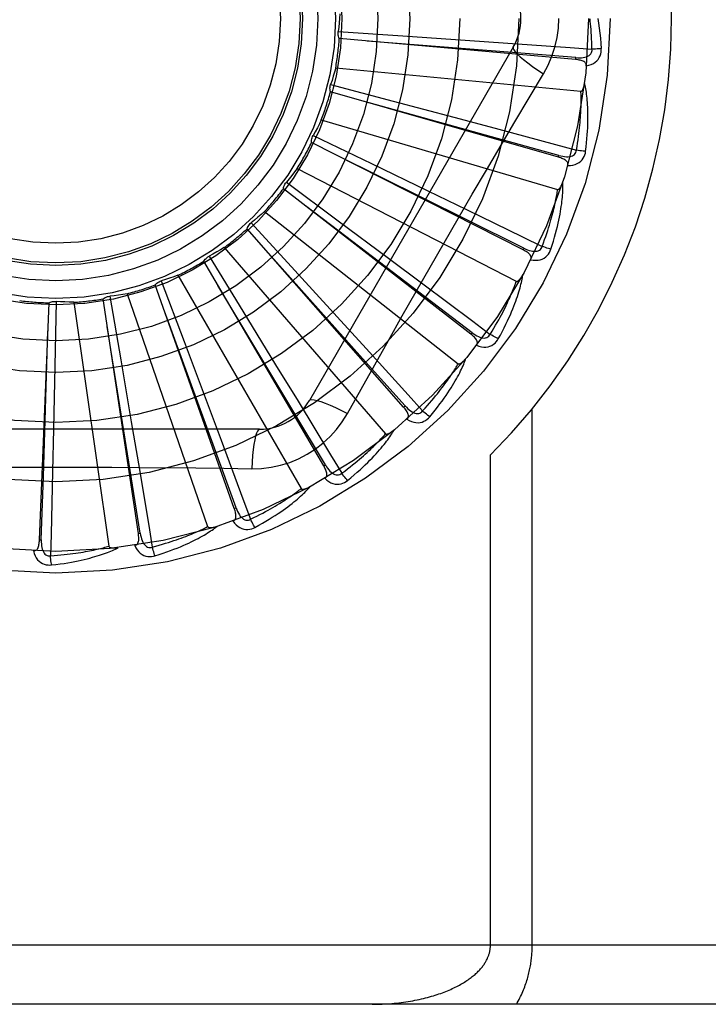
# Model space of a CAD drawing. Header units: inches. Extents: x 0 to 212, y 0 to 138.
# Tile 182 of 256: x 92.198 to 92.547, y 76.196 to 76.695. Entities that reach past the tile are written whole.
import ezdxf

# ---------------------------------------------------------------- set-up
doc = ezdxf.new("R2010")
doc.units = ezdxf.units.IN
doc.header["$LTSCALE"] = 11.6875
doc.header["$MEASUREMENT"] = 0
doc.linetypes.add('HIDDEN', pattern=[0.2, 0.1, -0.1])
doc.layers.add('RIGHTHAND_DOOR_ASSEMBLY', color=7, linetype='CONTINUOUS')

msp = doc.modelspace()

# ---------------------------------------------------------------- linework, layer by layer
at = {"layer": 'RIGHTHAND_DOOR_ASSEMBLY', "color": 8, "linetype": 'HIDDEN'}
for p, q in [((92.3592542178, 76.6892415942), (92.39197506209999, 76.68704287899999)), ((92.4796880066, 76.6749727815), (92.35980671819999, 76.6856049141)), ((92.39197506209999, 76.68704287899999), (92.4236929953, 76.6848532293)), ((92.4480592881, 76.6812171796), (92.34461733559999, 76.5020504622)), ((92.4236929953, 76.6848532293), (92.4453927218, 76.68332135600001)), ((92.47968815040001, 76.6749727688), (92.479772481, 76.6759286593)), ((92.3579763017, 76.6707533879), (92.4823792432, 76.6588743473)), ((92.35542263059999, 76.6622332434), (92.3871360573, 76.6538818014)), ((92.4709796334, 76.6254300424), (92.35527690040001, 76.6585577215)), ((92.3871360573, 76.6538818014), (92.4178664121, 76.6457290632)), ((92.4178664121, 76.6457290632), (92.4388840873, 76.6401181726)), ((92.35066889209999, 76.6443209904), (92.47057558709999, 76.6091132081)), ((92.34654892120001, 76.6364381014), (92.37610872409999, 76.6222357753)), ((92.4530526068, 76.5784306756), (92.34571022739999, 76.6328565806)), ((92.4709797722, 76.6254300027), (92.4712434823, 76.6263526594)), ((92.37610872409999, 76.6222357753), (92.4047408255, 76.6084146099)), ((92.3384911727, 76.6197491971), (92.4495678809, 76.562485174)), ((92.33295380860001, 76.6127884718), (92.35929161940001, 76.5932485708)), ((92.42655485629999, 76.5356733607), (92.3314524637, 76.60943039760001)), ((92.4047408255, 76.6084146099), (92.4243168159, 76.5989274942)), ((92.3596000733, 76.587848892), (92.342663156, 76.6007125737)), ((92.32188327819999, 76.5979260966), (92.4201153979, 76.5206755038)), ((92.31512865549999, 76.5921391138), (92.33729255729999, 76.5679678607)), ((92.35929161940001, 76.5932485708), (92.3847906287, 76.5742585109)), ((92.3924440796, 76.4987034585), (92.31301892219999, 76.58912585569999)), ((92.42714270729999, 76.536431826), (92.3596000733, 76.587848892)), ((92.301445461, 76.5796404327), (92.3832826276, 76.4851953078)), ((92.4530527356, 76.5784306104), (92.4534862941, 76.579286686)), ((92.3519531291, 76.4688571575), (92.2910758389, 76.57267681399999)), ((92.2937177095, 76.575236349), (92.3109066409, 76.547307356)), ((92.3847906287, 76.5742585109), (92.40221740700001, 76.56123805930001)), ((92.27791639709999, 76.56555309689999), (92.34040080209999, 76.4573269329)), ((92.33729255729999, 76.5679678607), (92.3587368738, 76.5444952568)), ((92.3065454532, 76.4472131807), (92.2664162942, 76.5606777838)), ((92.26949481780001, 76.5626910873), (92.28108752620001, 76.5320137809)), ((92.2521464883, 76.55617324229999), (92.2930197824, 76.4380776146)), ((92.2076629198, 76.4313365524), (92.2125788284, 76.5515879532)), ((92.21618510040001, 76.552312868), (92.2155457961, 76.51952446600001)), ((92.2250671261, 76.5518398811), (92.2428520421, 76.42814307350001)), ((92.25786220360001, 76.434553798), (92.23993154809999, 76.5535624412)), ((92.243335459, 76.55495674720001), (92.24891295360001, 76.52263988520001)), ((92.3109066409, 76.547307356), (92.32752121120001, 76.520200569)), ((92.3587368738, 76.5444952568), (92.3733845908, 76.5284120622)), ((92.4265549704, 76.5356732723), (92.42714270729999, 76.536431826)), ((92.28108752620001, 76.5320137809), (92.29227185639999, 76.5022525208)), ((92.24891295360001, 76.52263988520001), (92.25426281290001, 76.49129980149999)), ((92.2155457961, 76.51952446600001), (92.2148678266, 76.4877382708)), ((92.32752121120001, 76.520200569), (92.33886046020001, 76.5016359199)), ((92.3639476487, 76.49548972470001), (92.3708506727, 76.5078649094)), ((92.29227185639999, 76.5022525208), (92.2998928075, 76.4818773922)), ((92.39244417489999, 76.49870335), (92.39316484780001, 76.4993369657)), ((92.4577030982, 76.2258005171), (92.4577030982, 76.49782224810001)), ((92.25426281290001, 76.49129980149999), (92.2578900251, 76.4698506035)), ((92.3193582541, 76.48746712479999), (92.1124743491, 76.48746712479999)), ((92.2148678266, 76.4877382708), (92.21437020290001, 76.4659902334)), ((92.43648989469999, 76.2258005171), (92.43648989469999, 76.474433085)), ((92.3519532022, 76.4688570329), (92.3527807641, 76.4693428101)), ((92.3065455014, 76.4472130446), (92.30745004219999, 76.447533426)), ((92.207662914, 76.4313364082), (92.20862173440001, 76.4312976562)), ((92.2578622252, 76.4345536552), (92.25881105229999, 76.4346970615)), ((92.8244163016, 76.2258005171), (91.7324163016, 76.2258005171)), ((92.7944163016, 76.1958005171), (91.7324163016, 76.1958005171))]:
    msp.add_line(p, q, dxfattribs=at)
for points in [[(92.3601492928, 76.698091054), (92.35997539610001, 76.69586982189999), (92.3597682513, 76.6936545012), (92.3595278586, 76.691445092), (92.3592542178, 76.6892415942)], [(92.46340621, 76.6677570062), (92.465749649, 76.67211519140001), (92.46768131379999, 76.67663670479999), (92.46919574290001, 76.6813129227), (92.47028344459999, 76.6860933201), (92.4709379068, 76.6909261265), (92.47115796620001, 76.6958005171)], [(92.4880090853, 76.6802266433), (92.4879615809, 76.6820763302), (92.48790037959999, 76.6838513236), (92.4878248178, 76.685550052), (92.48773688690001, 76.6871772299), (92.4876379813, 76.6887361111), (92.487529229, 76.6902295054), (92.48741190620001, 76.6916604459), (92.48728696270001, 76.6930315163), (92.4871554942, 76.6943455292), (92.48701833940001, 76.695604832)], [(92.4909026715, 76.6958005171), (92.4913008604, 76.6933651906), (92.49165859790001, 76.690884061), (92.4919745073, 76.6883578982), (92.4922490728, 76.6857865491), (92.49248261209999, 76.6831698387), (92.4926736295, 76.680508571)], [(92.35980671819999, 76.6856049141), (92.35957224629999, 76.68618026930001), (92.3593943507, 76.6867727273), (92.3592722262, 76.6873882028), (92.3592073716, 76.6880114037), (92.3592015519, 76.6886271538), (92.3592542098, 76.6892415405)], [(92.479772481, 76.6759286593), (92.4476061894, 76.6785036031), (92.3739509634, 76.6843319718)], [(92.4453927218, 76.68332135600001), (92.47699106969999, 76.68103355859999), (92.4880090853, 76.6802266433)], [(92.4480591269, 76.6812169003), (92.44799614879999, 76.6806488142), (92.4483259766, 76.679864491), (92.4490297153, 76.6788939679), (92.4500944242, 76.6777424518), (92.4515212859, 76.6764101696), (92.4533006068, 76.6749141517), (92.4554087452, 76.67327532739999), (92.457819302, 76.6715175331), (92.4605116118, 76.6696597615), (92.46340789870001, 76.6677559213)], [(92.47977226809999, 76.6759301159), (92.4808082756, 76.6758690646), (92.481791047, 76.6758594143), (92.4827231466, 76.6759040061), (92.4836010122, 76.676004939), (92.4844239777, 76.6761668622), (92.485185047, 76.6763906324), (92.4858817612, 76.6766759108), (92.48649691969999, 76.6770272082), (92.4870123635, 76.6774472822), (92.4874265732, 76.6779306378), (92.4877310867, 76.6784750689), (92.4879291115, 76.6790549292), (92.4880216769, 76.6796408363), (92.4880093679, 76.6802309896)], [(92.4851137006, 76.6717496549), (92.4864378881, 76.6720521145), (92.4876346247, 76.6724572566), (92.4887120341, 76.6729669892), (92.4896595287, 76.6735756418), (92.4904767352, 76.6742807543), (92.49116112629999, 76.6750709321), (92.4917114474, 76.6759444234), (92.492134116, 76.6768672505), (92.49242589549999, 76.67781488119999), (92.49260685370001, 76.6787566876), (92.49269001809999, 76.6796503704), (92.4926736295, 76.680508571)], [(92.4926736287, 76.680508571), (92.4920573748, 76.680442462), (92.4913528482, 76.6803820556), (92.49058410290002, 76.68032954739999), (92.48976055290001, 76.6802856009), (92.4888918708, 76.6802509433), (92.48800907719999, 76.6802269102)], [(92.3579763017, 76.6707533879), (92.3573851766, 76.66860520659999), (92.35676252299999, 76.666469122), (92.35610834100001, 76.6643451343), (92.35542263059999, 76.6622332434)], [(92.4851134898, 76.6717446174), (92.4851092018, 76.6722076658), (92.4850229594, 76.6726312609), (92.48484966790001, 76.6730165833), (92.4846046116, 76.6733600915), (92.4843005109, 76.6736560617), (92.4839399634, 76.6739122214), (92.4835274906, 76.67413342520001), (92.483070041, 76.67432256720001), (92.48257438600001, 76.6744828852), (92.4820455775, 76.6746182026), (92.48149037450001, 76.67473283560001), (92.48091042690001, 76.6748285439), (92.48031012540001, 76.67490892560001), (92.4796880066, 76.6749727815)], [(92.43444228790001, 76.61889382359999), (92.44889362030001, 76.643366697), (92.4561149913, 76.6555472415), (92.46340621, 76.6677570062)], [(92.35527690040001, 76.6585577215), (92.35515555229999, 76.6591670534), (92.355092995, 76.6597824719), (92.35508955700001, 76.6604099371), (92.3551438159, 76.6610341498), (92.35525463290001, 76.6616398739), (92.3554226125, 76.6622331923)], [(92.4823792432, 76.6588743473), (92.4825514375, 76.6588905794), (92.48271060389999, 76.6589468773), (92.4828562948, 76.6590471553), (92.4829898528, 76.6591796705), (92.48311200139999, 76.6593349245), (92.4832241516, 76.659510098), (92.4833274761, 76.6596990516), (92.4834234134, 76.6599022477), (92.4835137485, 76.6601183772), (92.4835986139, 76.6603466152), (92.4836786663, 76.6605858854), (92.4837541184, 76.6608356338), (92.4838252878, 76.661094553), (92.4838925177, 76.6613638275), (92.4839562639, 76.6616438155), (92.4840165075, 76.6619356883), (92.4840736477, 76.66224055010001), (92.4841268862, 76.6625589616), (92.4841754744, 76.6628919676), (92.4842196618, 76.66323921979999)], [(92.4847782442, 76.6284082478), (92.48504879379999, 76.6306206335), (92.4852786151, 76.6327417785), (92.48547037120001, 76.6347690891), (92.48562698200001, 76.6367083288), (92.48575076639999, 76.63856343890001), (92.4858444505, 76.64033773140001), (92.48591025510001, 76.6420349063), (92.4859507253, 76.6436580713), (92.48596801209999, 76.6452106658), (92.4859645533, 76.6466956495), (92.48594246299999, 76.6481162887), (92.4859041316, 76.6494753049), (92.485852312, 76.65077588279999), (92.4857874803, 76.6520200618), (92.48571083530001, 76.65321045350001), (92.4856222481, 76.6543485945), (92.48552142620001, 76.6554363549), (92.4854093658, 76.6564753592), (92.485286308, 76.6574672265), (92.485153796, 76.6584138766), (92.4850128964, 76.6593171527), (92.4848650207, 76.6601789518), (92.4847120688, 76.6610010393), (92.484553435, 76.6617856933), (92.4843887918, 76.6625361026), (92.48421879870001, 76.6632512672)], [(92.48014463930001, 76.6290141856), (92.4804480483, 76.6308394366), (92.48072387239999, 76.632593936), (92.4809711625, 76.63427626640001), (92.48119276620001, 76.63589068), (92.48139066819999, 76.6374401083), (92.48156650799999, 76.6389270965), (92.4817221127, 76.6403543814), (92.48185890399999, 76.6417243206), (92.4819784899, 76.6430394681), (92.4820821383, 76.64430197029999), (92.4821712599, 76.6455141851), (92.4822470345, 76.6466780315), (92.48231078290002, 76.6477955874), (92.4823634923, 76.648868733), (92.4824064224, 76.6498994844), (92.4824400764, 76.6508895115), (92.4824652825, 76.6518407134), (92.48248232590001, 76.652754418), (92.482491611, 76.6536321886), (92.482493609, 76.65447521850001), (92.4824887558, 76.6552848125), (92.48247756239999, 76.6560622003), (92.48246052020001, 76.6568086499), (92.4824381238, 76.6575253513), (92.48241111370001, 76.6582141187), (92.4823792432, 76.6588743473)], [(92.4712434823, 76.6263526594), (92.4401457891, 76.6349685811), (92.368924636, 76.6546309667)], [(92.35066889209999, 76.6443209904), (92.3496819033, 76.6423235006), (92.34866624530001, 76.6403438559), (92.34762191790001, 76.6383820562), (92.34654892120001, 76.6364381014)], [(92.34571022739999, 76.6328565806), (92.3457063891, 76.6334778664), (92.3457614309, 76.6340940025), (92.3458768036, 76.63471077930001), (92.346048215, 76.6353134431), (92.3462716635, 76.6358872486), (92.34654889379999, 76.6364380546)], [(92.4388840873, 76.6401181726), (92.4694784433, 76.631891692), (92.48014463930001, 76.6290141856)], [(92.4534862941, 76.579286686), (92.42458115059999, 76.5936321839), (92.3583681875, 76.6264179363)], [(92.47569627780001, 76.62123502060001), (92.47577961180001, 76.6216895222), (92.475775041, 76.6221211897), (92.475677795, 76.6225322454), (92.4755021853, 76.6229160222), (92.4752595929, 76.6232641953), (92.4749540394, 76.6235839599), (92.4745908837, 76.6238792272), (92.47417749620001, 76.6241515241), (92.47372113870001, 76.6244027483), (92.4732274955, 76.624635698), (92.4727040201, 76.62485333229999), (92.4721526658, 76.6250570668), (92.4715784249, 76.6252496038), (92.4709796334, 76.6254300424)], [(92.47124354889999, 76.6263541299), (92.4722492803, 76.6260981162), (92.4732124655, 76.6259026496), (92.4741361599, 76.6257700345), (92.475017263, 76.6257030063), (92.47585600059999, 76.6257062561), (92.47664566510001, 76.6257819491), (92.47738377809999, 76.6259302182), (92.4780543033, 76.6261587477), (92.47863993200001, 76.626473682), (92.479138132, 76.62686991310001), (92.4795401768, 76.627346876), (92.4798443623, 76.6278787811), (92.4800461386, 76.62843658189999), (92.4801457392, 76.62901839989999)], [(92.4756972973, 76.62123834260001), (92.4770547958, 76.6212847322), (92.47830657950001, 76.62145606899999), (92.4794609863, 76.6217526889), (92.4805065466, 76.6221710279), (92.4814424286, 76.62270874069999), (92.482263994, 76.6233551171), (92.4829696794, 76.62410867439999), (92.483559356, 76.6249348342), (92.48402520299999, 76.6258101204), (92.484381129, 76.6267006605), (92.4846319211, 76.6275624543), (92.4847782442, 76.6284082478)], [(92.4847782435, 76.6284082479), (92.48416061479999, 76.6284599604), (92.48345738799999, 76.62853397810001), (92.4826925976, 76.6286279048), (92.4818756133, 76.6287406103), (92.4810160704, 76.6288709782), (92.4801446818, 76.6290144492)], [(92.3384911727, 76.6197491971), (92.3371439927, 76.6179745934), (92.33577203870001, 76.616222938), (92.3343753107, 76.6144942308), (92.33295380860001, 76.6127884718)], [(92.3708506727, 76.5078649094), (92.38475034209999, 76.5325541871), (92.3917434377, 76.5449260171), (92.3987780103, 76.5572953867), (92.40583463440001, 76.5696521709), (92.41293946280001, 76.5819916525), (92.4200713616, 76.59431687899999), (92.4272453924, 76.60661159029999), (92.43444228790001, 76.61889382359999)], [(92.3314524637, 76.60943039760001), (92.3315662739, 76.6100411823), (92.3317369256, 76.6106357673), (92.3319669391, 76.6112195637), (92.33224930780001, 76.6117788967), (92.3325773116, 76.612300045), (92.33295377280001, 76.612788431)], [(92.4671654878, 76.5787436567), (92.4678498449, 76.5808648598), (92.4684769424, 76.5829041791), (92.46904890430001, 76.5848585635), (92.4695696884, 76.5867331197), (92.47004231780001, 76.5885312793), (92.470470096, 76.5902557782), (92.47085590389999, 76.59190982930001), (92.47120282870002, 76.5934960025), (92.47151363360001, 76.595017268), (92.4717912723, 76.5964760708), (92.472038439, 76.5978752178), (92.47225799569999, 76.5992169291), (92.4724532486, 76.60050381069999), (92.4726250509, 76.6017377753), (92.4727750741, 76.6029211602), (92.4729034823, 76.60405549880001), (92.4730103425, 76.6051426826), (92.47309694, 76.60618411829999), (92.47316381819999, 76.6071813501), (92.4732128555, 76.6081359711), (92.4732454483, 76.6090495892), (92.4732633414, 76.6099238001), (92.4732687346, 76.6107599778), (92.47326146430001, 76.6115604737), (92.47324181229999, 76.612328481), (92.473210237, 76.6130628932)], [(92.47057558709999, 76.6091132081), (92.4707477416, 76.6090965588), (92.4709146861, 76.60912171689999), (92.4710767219, 76.6091926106), (92.471232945, 76.609297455), (92.4713822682, 76.6094267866), (92.47152554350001, 76.6095775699), (92.4716627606, 76.6097435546), (92.47179541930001, 76.6099249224), (92.4719250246, 76.61012005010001), (92.4720515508, 76.61032810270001), (92.4721754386, 76.610547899), (92.4722967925, 76.6107788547), (92.47241567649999, 76.611019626), (92.47253265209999, 76.61127131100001), (92.47264823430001, 76.6115341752), (92.4727626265, 76.6118093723), (92.47287808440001, 76.6121029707), (92.4729889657, 76.6124004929), (92.4730897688, 76.6126879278), (92.4731823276, 76.6129699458)], [(92.4627302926, 76.5802155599), (92.46337364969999, 76.5819504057), (92.46397653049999, 76.5836209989), (92.46453773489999, 76.5852261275), (92.4650608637, 76.5867694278), (92.4655484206, 76.5882534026), (92.46600249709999, 76.5896802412), (92.4664254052, 76.5910522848), (92.4668189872, 76.5923715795), (92.4671853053, 76.5936403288), (92.4675260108, 76.59486040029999), (92.46784293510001, 76.5960338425), (92.46813759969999, 76.5971623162), (92.4684116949, 76.59824761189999), (92.46866654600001, 76.5992913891), (92.4689037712, 76.60029538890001), (92.4691241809, 76.6012611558), (92.4693289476, 76.602190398), (92.46951860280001, 76.60308436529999), (92.4696938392, 76.6039445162), (92.4698553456, 76.6047719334), (92.4700037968, 76.6055678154), (92.4701399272, 76.6063332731), (92.4702644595, 76.6070694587), (92.47037810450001, 76.6077774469), (92.47048193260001, 76.608458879), (92.47057558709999, 76.6091132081)], [(92.32188327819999, 76.5979260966), (92.3202245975, 76.5964385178), (92.3185459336, 76.5949781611), (92.3168472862, 76.59354502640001), (92.31512865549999, 76.5921391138)], [(92.4243168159, 76.5989274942), (92.45280142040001, 76.5850596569), (92.4627302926, 76.5802155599)], [(92.31301892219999, 76.58912585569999), (92.3132462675, 76.589704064), (92.3135263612, 76.59025560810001), (92.3138627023, 76.5907853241), (92.3142458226, 76.5912811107), (92.31466652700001, 76.591730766), (92.3151286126, 76.5921390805)], [(92.301445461, 76.5796404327), (92.29953522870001, 76.5784936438), (92.2976105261, 76.5773773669), (92.29567135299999, 76.5762916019), (92.2937177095, 76.575236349)], [(92.39316484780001, 76.4993369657), (92.3716619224, 76.52339782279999), (92.3223771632, 76.5784439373)], [(92.4568900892, 76.57341878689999), (92.4570579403, 76.5738493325), (92.4571351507, 76.5742740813), (92.4571174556, 76.5746961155), (92.45701764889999, 76.5751061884), (92.4568453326, 76.5754939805), (92.4566058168, 76.5758657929), (92.4563051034, 76.5762244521), (92.4559507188, 76.5765700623), (92.4555501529, 76.57690311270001), (92.4551095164, 76.5772252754), (92.4546366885, 76.5775380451), (92.4541338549, 76.5778424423), (92.45360642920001, 76.5781401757), (92.4530526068, 76.5784306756)], [(92.45348663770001, 76.5792881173), (92.45442574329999, 76.5788463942), (92.4553345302, 76.5784721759), (92.4562164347, 76.5781671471), (92.4570689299, 76.5779345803), (92.4578931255, 76.5777790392), (92.4586828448, 76.5777039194), (92.4594356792, 76.5777098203), (92.4601373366, 76.5778073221), (92.46077198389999, 76.5780057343), (92.46133616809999, 76.5783005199), (92.4618212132, 76.5786927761), (92.4622205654, 76.5791575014), (92.46252425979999, 76.5796670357), (92.4627321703, 76.5802194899)], [(92.456891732, 76.5734219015), (92.458233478, 76.5732105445), (92.4594950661, 76.5731418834), (92.4606847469, 76.5732146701), (92.46179058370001, 76.57342757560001), (92.462811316, 76.5737784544), (92.4637403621, 76.57425766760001), (92.4645759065, 76.5748640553), (92.46531127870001, 76.5755636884), (92.46593435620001, 76.57633499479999), (92.466452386, 76.5771420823), (92.4668617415, 76.5779408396), (92.4671654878, 76.5787436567)], [(92.46716548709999, 76.5787436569), (92.46656880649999, 76.5789113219), (92.4658922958, 76.5791170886), (92.465159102, 76.5793540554), (92.46437821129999, 76.5796193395), (92.46355887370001, 76.579910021), (92.4627303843, 76.5802158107)], [(92.2910758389, 76.57267681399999), (92.2914085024, 76.573201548), (92.2917879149, 76.5736901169), (92.2922184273, 76.5741466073), (92.2926884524, 76.5745609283), (92.2931866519, 76.57492283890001), (92.2937176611, 76.5752363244)], [(92.27791639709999, 76.56555309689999), (92.2758236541, 76.5647885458), (92.2737224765, 76.5640566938), (92.27161286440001, 76.563357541), (92.26949481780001, 76.5626910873)], [(92.44047193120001, 76.5333098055), (92.44154536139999, 76.53526316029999), (92.4425470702, 76.5371469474), (92.44347856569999, 76.53895776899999), (92.4443447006, 76.54069989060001), (92.44514909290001, 76.54237610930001), (92.4458955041, 76.5439884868), (92.44658737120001, 76.5455396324), (92.44722821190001, 76.5470314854), (92.4478213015, 76.5484664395), (92.4483700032, 76.5498463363), (92.4488774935, 76.5511734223), (92.4493470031, 76.5524493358), (92.4497822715, 76.5536760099), (92.4501844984, 76.5548551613), (92.4505557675, 76.55598876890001), (92.45089653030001, 76.557078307), (92.45120721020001, 76.55812562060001), (92.4514893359, 76.5591318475), (92.45174373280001, 76.5600984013), (92.45197254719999, 76.5610264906), (92.4521774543, 76.5619174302), (92.4523604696, 76.5627724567), (92.45252401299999, 76.563592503), (92.45266836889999, 76.5643799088), (92.4527944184, 76.5651377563), (92.4529024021, 76.5658648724)], [(92.4495678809, 76.562485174), (92.4497337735, 76.5624362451), (92.4499024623, 76.5624293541), (92.4500749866, 76.5624683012), (92.4502482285, 76.56254168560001), (92.4504193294, 76.5626404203), (92.45058855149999, 76.5627613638), (92.4507547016, 76.5628983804), (92.45091928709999, 76.56305136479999), (92.45108347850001, 76.5632184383), (92.4512470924, 76.56339878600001), (92.45141033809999, 76.56359116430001), (92.4515732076, 76.56379498), (92.45173550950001, 76.5640089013), (92.45189800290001, 76.56423390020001), (92.45206124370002, 76.56447014), (92.4522256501, 76.5647187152), (92.45239193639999, 76.56498038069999), (92.45255976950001, 76.5652563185), (92.4527290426, 76.5655481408), (92.4528997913, 76.5658553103)], [(92.2664162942, 76.5606777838), (92.2668422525, 76.5611300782), (92.2673072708, 76.5615380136), (92.26781639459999, 76.5619047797), (92.2683563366, 76.5622226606), (92.268914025, 76.5624837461), (92.2694947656, 76.5626910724)], [(92.3527807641, 76.4693428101), (92.3362199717, 76.4970383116), (92.29824339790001, 76.56041687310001)], [(92.40221740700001, 76.56123805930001), (92.42756275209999, 76.542230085), (92.43639544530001, 76.5355944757)], [(92.43639544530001, 76.5355944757), (92.43735549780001, 76.5371762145), (92.43826364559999, 76.538702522), (92.4391184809, 76.5401724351), (92.4399242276, 76.5415888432), (92.44068381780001, 76.54295373), (92.44139971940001, 76.54426884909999), (92.44207464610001, 76.5455360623), (92.4427107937, 76.5467570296), (92.44331060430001, 76.5479335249), (92.44387605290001, 76.5490670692), (92.4444093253, 76.5501593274), (92.44491223, 76.55121164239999), (92.44538676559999, 76.5522254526), (92.4458345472, 76.55320213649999), (92.4462574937, 76.5541430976), (92.4466566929, 76.555049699), (92.4470336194, 76.5559233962), (92.4473890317, 76.5567653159), (92.447723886, 76.557576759), (92.4480390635, 76.5583586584), (92.44833545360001, 76.55911206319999), (92.4486139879, 76.5598379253), (92.44887559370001, 76.5605372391), (92.4491211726, 76.56121092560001), (92.4493520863, 76.5618603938), (92.4495678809, 76.562485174)], [(92.2521464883, 76.55617324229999), (92.2499468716, 76.55581856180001), (92.2477451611, 76.5554975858), (92.2455413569, 76.5552103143), (92.243335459, 76.55495674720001)], [(92.2125788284, 76.5515879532), (92.21314237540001, 76.5518495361), (92.2137256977, 76.5520554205), (92.2143346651, 76.5522066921), (92.2149540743, 76.55230112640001), (92.21556885, 76.552336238), (92.2161850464, 76.5523128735)], [(92.2250671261, 76.5518398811), (92.2228401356, 76.5519078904), (92.22061746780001, 76.5520093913), (92.2183991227, 76.5521443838), (92.21618510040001, 76.552312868)], [(92.23993154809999, 76.5535624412), (92.2404354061, 76.5539259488), (92.2409692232, 76.5542385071), (92.24153855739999, 76.5545022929), (92.24212890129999, 76.5547122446), (92.2427259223, 76.5548630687), (92.243335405, 76.5549567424)], [(92.30745004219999, 76.447533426), (92.29642993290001, 76.4778625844), (92.2711341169, 76.5472829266)], [(92.20862173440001, 76.4312976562), (92.20966322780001, 76.4635500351), (92.2119803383, 76.53739915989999)], [(92.25881105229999, 76.4346970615), (92.2537299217, 76.4665637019), (92.2420291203, 76.5395167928)], [(92.42937423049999, 76.530025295), (92.4296206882, 76.5304166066), (92.4297769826, 76.530819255), (92.42983949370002, 76.5312370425), (92.4298190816, 76.53165856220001), (92.4297232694, 76.5320719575), (92.4295584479, 76.5324823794), (92.42933104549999, 76.5328914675), (92.4290484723, 76.53329789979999), (92.4287181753, 76.5337007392), (92.42834647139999, 76.5341004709), (92.42794138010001, 76.5344970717), (92.4275052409, 76.53489113), (92.42704369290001, 76.5352832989), (92.42655485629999, 76.5356733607)], [(92.4271433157, 76.5364331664), (92.42798185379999, 76.53582169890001), (92.4288033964, 76.5352822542), (92.4296116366, 76.5348158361), (92.43040471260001, 76.5344261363), (92.4311845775, 76.5341174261), (92.431945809, 76.5338942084), (92.4326861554, 76.53375752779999), (92.43339358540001, 76.53372047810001), (92.4340543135, 76.5337951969), (92.4346640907, 76.5339778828), (92.4352146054, 76.534271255), (92.43569469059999, 76.5346520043), (92.4360893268, 76.535094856), (92.43639803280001, 76.53559797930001)], [(92.4404719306, 76.5333098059), (92.4399177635, 76.5335873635), (92.4392924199, 76.5339174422), (92.43861732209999, 76.5342888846), (92.4379007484, 76.53469715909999), (92.4371512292, 76.5351376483), (92.4363955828, 76.5355947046)], [(92.4293766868, 76.5300285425), (92.4306541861, 76.5295670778), (92.43187998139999, 76.5292609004), (92.4330619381, 76.5291072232), (92.43418808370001, 76.5291070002), (92.4352567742, 76.5292583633), (92.43625972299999, 76.5295530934), (92.4371949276, 76.5299903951), (92.43804941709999, 76.5305382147), (92.4388072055, 76.53117766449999), (92.4394686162, 76.5318721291), (92.4400217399, 76.5325789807), (92.44047193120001, 76.5333098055)], [(92.3733845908, 76.5284120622), (92.39467462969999, 76.5049509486), (92.40209190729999, 76.4967636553)], [(92.40209190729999, 76.4967636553), (92.40333395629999, 76.49813511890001), (92.4045145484, 76.4994619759), (92.40563211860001, 76.5007435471), (92.4066913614, 76.5019818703), (92.40769553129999, 76.5031783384), (92.40864738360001, 76.5043342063), (92.4095499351, 76.5054507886), (92.41040565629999, 76.5065292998), (92.4112172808, 76.5075710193), (92.41198703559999, 76.5085770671), (92.4127173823, 76.5095486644), (92.41341035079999, 76.5104867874), (92.4140681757, 76.51139247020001), (92.41469270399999, 76.5122667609), (92.41528608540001, 76.5131106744), (92.415849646, 76.5139253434), (92.41638510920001, 76.514711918), (92.4168934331, 76.51547136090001), (92.41737580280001, 76.51620476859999), (92.41783326, 76.51691289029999), (92.4182668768, 76.5175965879), (92.4186777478, 76.5182566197), (92.4190669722, 76.5188937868), (92.41943560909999, 76.51950882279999), (92.4197852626, 76.5201028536), (92.4201153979, 76.5206755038)], [(92.4056623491, 76.49374879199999), (92.4070860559, 76.4954636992), (92.4084261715, 76.4971238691), (92.4096835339, 76.49872568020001), (92.41086371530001, 76.5002724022), (92.4119707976, 76.50176609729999), (92.41300886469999, 76.50320807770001), (92.4139817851, 76.50460025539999), (92.41489338, 76.5059438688), (92.41574731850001, 76.5072406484), (92.4165472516, 76.5084917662), (92.4172967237, 76.50969882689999), (92.4179992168, 76.51086282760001), (92.41865876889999, 76.5119849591), (92.41927688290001, 76.51306667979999), (92.41985597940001, 76.5141095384), (92.4203967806, 76.5151148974), (92.4209000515, 76.5160844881), (92.4213675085, 76.5170191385), (92.4218002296, 76.5179200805), (92.4222005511, 76.5187880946), (92.4225703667, 76.5196241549), (92.42291188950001, 76.5204290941), (92.4232276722, 76.5212033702), (92.42351843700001, 76.521949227), (92.4237856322, 76.5226695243), (92.42402927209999, 76.5233630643)], [(92.4201153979, 76.5206755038), (92.42026903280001, 76.5205960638), (92.420433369, 76.52055737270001), (92.42061014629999, 76.5205629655), (92.4207941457, 76.5206022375), (92.4209808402, 76.5206668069), (92.42116989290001, 76.5207535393), (92.4213589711, 76.5208566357), (92.42154953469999, 76.5209757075), (92.4217423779, 76.5211086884), (92.421937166, 76.52125481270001), (92.42213386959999, 76.5214128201), (92.4223323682, 76.5215821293), (92.4225322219, 76.52176146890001), (92.42273436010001, 76.5219516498), (92.4229393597, 76.52215272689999), (92.4231478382, 76.5223656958), (92.423364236, 76.5225954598), (92.4235776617, 76.5228303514), (92.42377752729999, 76.5230590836), (92.42396736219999, 76.5232854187)], [(92.33886046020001, 76.5016359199), (92.35532571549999, 76.4745696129), (92.36105949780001, 76.4651265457)], [(92.34461733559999, 76.5020504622), (92.34507782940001, 76.5023892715), (92.3459221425, 76.5024958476), (92.3471145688, 76.5023716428), (92.34864410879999, 76.502025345), (92.3505113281, 76.5014557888), (92.35269657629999, 76.5006628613), (92.3551700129, 76.499656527), (92.35789748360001, 76.4984478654), (92.3608518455, 76.4970454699), (92.3639476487, 76.49548972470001)], [(92.31537486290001, 76.4674462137), (92.32030912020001, 76.4675963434), (92.32517647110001, 76.468180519), (92.32996190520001, 76.4691962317), (92.33463226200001, 76.4706346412), (92.33916339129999, 76.472488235), (92.34351274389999, 76.474741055), (92.3476411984, 76.4773789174), (92.3515178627, 76.48037570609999), (92.3551093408, 76.4837025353), (92.3583934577, 76.487343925), (92.36134253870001, 76.4912771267), (92.3639476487, 76.49548972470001)], [(92.3941441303, 76.49262457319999), (92.3944598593, 76.4929617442), (92.39468933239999, 76.4933272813), (92.3948297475, 76.4937256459), (92.3948895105, 76.49414345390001), (92.39487366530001, 76.4945675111), (92.3947894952, 76.4950017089), (92.3946436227, 76.4954464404), (92.39444307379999, 76.4958990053), (92.3941949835, 76.4963570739), (92.3939056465, 76.4968199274), (92.39358293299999, 76.4972860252), (92.39322925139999, 76.49775550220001), (92.3928502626, 76.4982279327), (92.3924440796, 76.4987034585)], [(92.39316569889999, 76.4993381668), (92.3938733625, 76.49857905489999), (92.3945779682, 76.49789388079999), (92.3952833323, 76.497282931), (92.39598832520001, 76.4967501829), (92.3966956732, 76.496299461), (92.397400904, 76.4959362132), (92.3981020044, 76.4956618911), (92.3987896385, 76.495491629), (92.39945256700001, 76.4954399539), (92.4000858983, 76.4955039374), (92.40068198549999, 76.4956878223), (92.4012254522, 76.4959708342), (92.40169676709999, 76.4963309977), (92.40209511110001, 76.4967666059)], [(92.4056623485, 76.4937487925), (92.4051707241, 76.4941262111), (92.4046191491, 76.4945686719), (92.40402654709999, 76.4950611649), (92.4034001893, 76.49559767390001), (92.40274757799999, 76.4961720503), (92.40209208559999, 76.496763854)], [(92.39414662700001, 76.4926266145), (92.3953137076, 76.4919317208), (92.3964594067, 76.4913990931), (92.3975909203, 76.49102450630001), (92.3986966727, 76.4908111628), (92.39977469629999, 76.4907575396), (92.4008152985, 76.4908571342), (92.4018163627, 76.49110954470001), (92.4027590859, 76.4914857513), (92.40362419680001, 76.491970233), (92.4044050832, 76.4925269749), (92.40508198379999, 76.4931163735), (92.4056623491, 76.49374879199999)], [(92.3193579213, 76.4874671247), (92.3188344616, 76.4872376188), (92.31832013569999, 76.48655982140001), (92.317831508, 76.4854651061), (92.3173666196, 76.4839672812), (92.31692626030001, 76.4820654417), (92.31652033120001, 76.4797764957), (92.3161551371, 76.4771313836), (92.3158381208, 76.4741648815), (92.3155753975, 76.4709043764), (92.3153747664, 76.46744418)], [(92.3639948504, 76.4614904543), (92.3657173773, 76.4629049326), (92.36734746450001, 76.4642814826), (92.36888524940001, 76.4656163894), (92.3703368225, 76.4669118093), (92.37170658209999, 76.46816899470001), (92.37299878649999, 76.4693884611), (92.37421759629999, 76.470571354), (92.37536699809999, 76.471718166), (92.376450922, 76.47282990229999), (92.3774731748, 76.4739070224), (92.37843754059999, 76.4749504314), (92.3793476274, 76.47596044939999), (92.3802076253, 76.4769374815), (92.38101928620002, 76.47788267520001), (92.3817852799, 76.4787970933), (92.38250657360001, 76.4796819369), (92.383184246, 76.4805387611), (92.3838201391, 76.4813680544), (92.3844155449, 76.4821708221), (92.3849729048, 76.4829473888), (92.38549426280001, 76.4836983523), (92.3859819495, 76.48442411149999), (92.3864385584, 76.4851246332), (92.38686522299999, 76.4858019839), (92.3872639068, 76.4864586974), (92.38763439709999, 76.4870935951)], [(92.3832826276, 76.4851953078), (92.3834184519, 76.48508822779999), (92.383572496, 76.4850191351), (92.38374713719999, 76.4849911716), (92.38393524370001, 76.4849949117), (92.3841307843, 76.4850229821), (92.38433283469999, 76.4850723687), (92.38453800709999, 76.4851378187), (92.3847476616, 76.4852186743), (92.38496218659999, 76.4853127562), (92.3851811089, 76.48541937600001), (92.3854041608, 76.4855373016), (92.3856311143, 76.4856659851), (92.3858612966, 76.4858042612), (92.3860957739, 76.4859527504), (92.386335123, 76.4861113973), (92.38658013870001, 76.4862810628), (92.3868314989, 76.4864619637), (92.38709013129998, 76.4866559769), (92.3873573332, 76.486865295), (92.3876326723, 76.4870891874)], [(92.2998928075, 76.4818773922), (92.3109381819, 76.4521841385), (92.314781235, 76.4418265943)], [(92.36105949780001, 76.4651265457), (92.36253865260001, 76.46623816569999), (92.3639490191, 76.46731761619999), (92.36528893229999, 76.46836452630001), (92.36656338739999, 76.46938000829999), (92.3677758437, 76.4703648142), (92.3689292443, 76.4713196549), (92.3700268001, 76.4722452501), (92.37107116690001, 76.4731423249), (92.372065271, 76.4740116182), (92.3730115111, 76.4748538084), (92.3739125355, 76.4756696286), (92.3747705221, 76.4764596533), (92.3755878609, 76.4772244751), (92.3763665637, 76.4779647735), (92.37710893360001, 76.4786811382), (92.37781648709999, 76.4793744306), (92.378491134, 76.4800454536), (92.3791339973, 76.4806949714), (92.3797464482, 76.48132383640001), (92.3803296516, 76.4819325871), (92.38088482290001, 76.4825218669), (92.3814131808, 76.4830922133), (92.3819159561, 76.4836442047), (92.3823943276, 76.4841783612), (92.3828500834, 76.4846954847), (92.3832826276, 76.4851953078)], [(92.1306264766, 76.467655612), (92.15895785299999, 76.467962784), (92.17316871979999, 76.46809250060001), (92.1873981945, 76.4681850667), (92.20162779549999, 76.4682522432), (92.2158665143, 76.4682690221), (92.23010642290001, 76.4682552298), (92.2443409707, 76.4681896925), (92.25857614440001, 76.4680981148)], [(92.21437020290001, 76.4659902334), (92.2135885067, 76.4343188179), (92.2133067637, 76.4232748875)], [(92.2578900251, 76.4698506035), (92.2631163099, 76.4386035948), (92.264929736, 76.42770592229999)], [(92.25857614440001, 76.4680981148), (92.2869959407, 76.4678193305), (92.30115528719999, 76.467655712), (92.31537486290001, 76.4674462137)], [(92.3524714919, 76.4625659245), (92.3528456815, 76.4628375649), (92.3531403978, 76.4631532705), (92.3533536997, 76.4635179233), (92.35349141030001, 76.4639168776), (92.3535560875, 76.46433631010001), (92.35355558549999, 76.4647786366), (92.3534964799, 76.46524299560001), (92.3533851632, 76.46572539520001), (92.3532281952, 76.4662222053), (92.35303164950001, 76.4667314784), (92.35280300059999, 76.4672501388), (92.35254460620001, 76.4677779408), (92.35226192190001, 76.4683134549), (92.3519531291, 76.4688571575)], [(92.35278182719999, 76.4693438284), (92.3533330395, 76.4684645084), (92.35389524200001, 76.4676583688), (92.35447223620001, 76.4669249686), (92.3550636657, 76.4662684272), (92.35567293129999, 76.465691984), (92.3562966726, 76.4652018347), (92.3569331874, 76.4647997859), (92.3575761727, 76.464502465), (92.3582173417, 76.4643262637), (92.3588513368, 76.4642692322), (92.3594714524, 76.4643369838), (92.3600586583, 76.4645120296), (92.3605896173, 76.4647764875), (92.36106320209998, 76.4651288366)], [(92.352474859, 76.4625679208), (92.3534893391, 76.4616647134), (92.3545135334, 76.4609248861), (92.35555370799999, 76.4603429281), (92.3565991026, 76.4599241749), (92.3576474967, 76.4596675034), (92.3586881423, 76.4595683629), (92.3597188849, 76.45962675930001), (92.36071576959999, 76.4598177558), (92.3616569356, 76.460129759), (92.3625290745, 76.4605286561), (92.36330528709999, 76.4609792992), (92.3639948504, 76.4614904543)], [(92.36399485, 76.4614904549), (92.36358353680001, 76.4619540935), (92.3631256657, 76.46249294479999), (92.3626369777, 76.46308868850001), (92.362123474, 76.46373404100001), (92.36159135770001, 76.46442154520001), (92.36105971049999, 76.465126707)], [(92.314781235, 76.4418265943), (92.316444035, 76.4426381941), (92.3180332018, 76.4434312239), (92.31954703, 76.4442056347), (92.3209906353, 76.44496157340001), (92.3223675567, 76.4456991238), (92.32368081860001, 76.4464184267), (92.3249337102, 76.4471195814), (92.3261289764, 76.4478027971), (92.3272696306, 76.4484682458), (92.3283581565, 76.44911613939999), (92.3293972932, 76.4497466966), (92.33038928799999, 76.4503600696), (92.3313365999, 76.4509563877), (92.33224133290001, 76.4515359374), (92.3331058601, 76.4520988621), (92.3339318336, 76.4526457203), (92.3347212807, 76.45317693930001), (92.33547544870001, 76.4536930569), (92.33619584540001, 76.4541946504), (92.3368837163, 76.45468202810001), (92.33754037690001, 76.455155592), (92.3381671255, 76.4556156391), (92.3387652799, 76.4560625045), (92.33933609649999, 76.4564964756), (92.3398814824, 76.4569180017), (92.34040080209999, 76.4573269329)], [(92.31697540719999, 76.4377006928), (92.3189344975, 76.4387636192), (92.3207956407, 76.4398067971), (92.3225582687, 76.4408265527), (92.3242287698, 76.44182385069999), (92.3258116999, 76.44279908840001), (92.32731133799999, 76.4437519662), (92.32873198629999, 76.4446828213), (92.3300776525, 76.4455913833), (92.3313523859, 76.4464778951), (92.3325600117, 76.4473420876), (92.3337044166, 76.4481841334), (92.3347892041, 76.4490036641), (92.3358185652, 76.4498002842), (92.3367944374, 76.4505747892), (92.3377196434, 76.45132771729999), (92.3385953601, 76.4520600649), (92.33942294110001, 76.4527731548), (92.3402042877, 76.4534671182), (92.3409408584, 76.4541426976), (92.3416351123, 76.4547997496), (92.3422891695, 76.4554384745), (92.3429053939, 76.45605882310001), (92.3434863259, 76.4566602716), (92.34403346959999, 76.4572446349), (92.3445492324, 76.4578140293), (92.3450331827, 76.4583673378)], [(92.34040080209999, 76.4573269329), (92.3405139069, 76.457196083), (92.34065209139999, 76.4570990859), (92.3408182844, 76.4570385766), (92.3410036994, 76.4570066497), (92.3412010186, 76.4569972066), (92.3414087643, 76.4570074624), (92.34162261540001, 76.4570329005), (92.34184378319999, 76.4570726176), (92.3420722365, 76.4571244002), (92.34230738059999, 76.4571876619), (92.3425487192, 76.4572612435), (92.3427959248, 76.4573446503), (92.3430481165, 76.4574368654), (92.34330645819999, 76.45753829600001), (92.343571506, 76.4576487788), (92.3438442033, 76.4577690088), (92.344125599, 76.4578992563), (92.3444159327, 76.4580406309), (92.3447158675, 76.4581944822), (92.3450251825, 76.4583603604)], [(92.3058641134, 76.4409377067), (92.3062827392, 76.4411334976), (92.30663175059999, 76.4413876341), (92.30691018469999, 76.4417052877), (92.3071209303, 76.4420709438), (92.30726382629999, 76.442470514), (92.3073470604, 76.4429048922), (92.3073769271, 76.4433719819), (92.30735894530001, 76.4438666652), (92.3072988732, 76.4443841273), (92.3072022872, 76.4449213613), (92.3070759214, 76.44547401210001), (92.30692206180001, 76.4460413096), (92.30674580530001, 76.4466207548), (92.3065454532, 76.4472131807)], [(92.30745127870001, 76.44753422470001), (92.3078261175, 76.4465664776), (92.3082255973, 76.4456685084), (92.3086533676, 76.4448391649), (92.30910985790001, 76.4440825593), (92.30959902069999, 76.4434012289), (92.31011872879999, 76.4428018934), (92.3106676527, 76.44228664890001), (92.3112427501, 76.4418730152), (92.311838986, 76.44157865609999), (92.3124507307, 76.4414026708), (92.3130724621, 76.4413518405), (92.3136821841, 76.4414125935), (92.3142535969, 76.4415717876), (92.3147853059, 76.4418281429)], [(92.3058675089, 76.4409388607), (92.3066927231, 76.4398599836), (92.3075583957, 76.4389396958), (92.3084696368, 76.43817140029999), (92.3094168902, 76.4375623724), (92.31039776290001, 76.43711192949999), (92.31140084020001, 76.4368176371), (92.3124240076, 76.4366799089), (92.31343902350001, 76.4366787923), (92.3144222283, 76.4368070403), (92.3153540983, 76.4370336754), (92.3162015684, 76.4373292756), (92.31697540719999, 76.4377006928)], [(92.3169754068, 76.4377006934), (92.3166592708, 76.438233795), (92.3163116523, 76.4388495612), (92.3159445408, 76.4395270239), (92.3155624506, 76.4402578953), (92.3151700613, 76.441033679), (92.31478147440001, 76.4418267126)], [(92.264929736, 76.42770592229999), (92.2667160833, 76.4281881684), (92.2684266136, 76.4286661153), (92.2700596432, 76.4291400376), (92.271620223, 76.4296091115), (92.2731118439, 76.43007274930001), (92.2745375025, 76.430530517), (92.27590044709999, 76.4309818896), (92.2772034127, 76.4314265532), (92.27844939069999, 76.4318641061), (92.2796408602, 76.4322942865), (92.2807805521, 76.4327167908), (92.2818707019, 76.4331313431), (92.28291374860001, 76.433537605), (92.28391181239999, 76.4339354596), (92.2848672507, 76.4343245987), (92.2857817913, 76.43470525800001), (92.286657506, 76.4350774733), (92.2874957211, 76.4354415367), (92.2882980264, 76.4357977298), (92.2890657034, 76.4361461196), (92.2898001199, 76.4364868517), (92.2905026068, 76.4368199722), (92.2911745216, 76.4371455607), (92.2918171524, 76.43746366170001), (92.2924324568, 76.4377743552), (92.2930197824, 76.4380776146)], [(92.26630342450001, 76.4232393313), (92.2684282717, 76.423912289), (92.2704532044, 76.4245843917), (92.2723769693, 76.4252521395), (92.27420602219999, 76.4259152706), (92.27594491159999, 76.4265733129), (92.2775977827, 76.4272251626), (92.27916892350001, 76.42787033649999), (92.28066221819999, 76.42850781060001), (92.282081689, 76.42913705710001), (92.2834310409, 76.4297570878), (92.28471412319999, 76.4303673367), (92.28593440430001, 76.43096676), (92.2870959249, 76.4315541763), (92.28820073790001, 76.43213), (92.28925171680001, 76.4326942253), (92.29025020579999, 76.4332476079), (92.29119778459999, 76.43379119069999), (92.2920963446, 76.4343247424), (92.29294745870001, 76.4348487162), (92.29375351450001, 76.43536250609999), (92.2945166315, 76.4358659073), (92.2952391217, 76.43635842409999), (92.29592338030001, 76.4368390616), (92.2965712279, 76.437309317), (92.29718542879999, 76.4377708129), (92.29776534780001, 76.43822253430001)], [(92.2930197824, 76.4380776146), (92.2931060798, 76.43792772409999), (92.2932234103, 76.4378063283), (92.2933751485, 76.43771546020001), (92.2935511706, 76.4376490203), (92.2937431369, 76.43760240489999), (92.2939490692, 76.4375731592), (92.29416387, 76.43755766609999), (92.2943885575, 76.4375548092), (92.2946226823, 76.43756242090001), (92.2948655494, 76.43758003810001), (92.29511645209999, 76.4376066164), (92.2953749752, 76.4376417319), (92.2956400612, 76.4376845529), (92.2959129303, 76.4377352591), (92.2961940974, 76.4377935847), (92.29648462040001, 76.4378600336), (92.29679073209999, 76.4379362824), (92.2970974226, 76.43801854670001), (92.29739014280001, 76.43810319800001), (92.29767374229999, 76.4381914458)], [(92.2046975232, 76.4257637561), (92.2051592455, 76.425789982), (92.20557789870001, 76.4258962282), (92.2059544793, 76.42608764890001), (92.20628599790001, 76.42634878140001), (92.20656716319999, 76.4266666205), (92.2068058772, 76.42703894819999), (92.2070072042, 76.427461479), (92.2071743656, 76.4279274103), (92.2073109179, 76.428430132), (92.20742092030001, 76.4289647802), (92.2075090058, 76.4295248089), (92.20757701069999, 76.4301086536), (92.20762873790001, 76.43071209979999), (92.2076629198, 76.4313365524)], [(92.2086231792, 76.4312979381), (92.2086114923, 76.4302601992), (92.2086486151, 76.4292780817), (92.2087375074, 76.4283491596), (92.2088800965, 76.4274770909), (92.20908099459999, 76.4266627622), (92.20934072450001, 76.4259132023), (92.2096588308, 76.4252308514), (92.2100390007, 76.4246331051), (92.21048312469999, 76.42413823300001), (92.2109856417, 76.42374749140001), (92.2115439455, 76.4234692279), (92.21213257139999, 76.4232990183), (92.2127222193, 76.4232344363), (92.2133111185, 76.423274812)], [(92.25600565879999, 76.4285207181), (92.25645369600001, 76.428633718), (92.2568444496, 76.4288171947), (92.25717796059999, 76.4290764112), (92.25745410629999, 76.4293955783), (92.25767003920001, 76.4297608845), (92.2578339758, 76.4301716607), (92.25795170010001, 76.4306246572), (92.2580276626, 76.43111380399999), (92.25806660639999, 76.4316332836), (92.2580734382, 76.4321790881), (92.2580539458, 76.4327456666), (92.2580102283, 76.4333318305), (92.2579468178, 76.4339341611), (92.25786220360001, 76.434553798)], [(92.2588124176, 76.4346976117), (92.25899733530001, 76.4336764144), (92.2592196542, 76.4327190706), (92.25948273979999, 76.4318237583), (92.25978779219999, 76.4309944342), (92.2601391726, 76.4302328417), (92.26053606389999, 76.4295459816), (92.2609775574, 76.4289361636), (92.2614639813, 76.428421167), (92.2619937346, 76.4280192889), (92.2625611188, 76.4277307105), (92.263161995, 76.42756313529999), (92.2637721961, 76.42750739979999), (92.2643634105, 76.4275555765), (92.2649340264, 76.42770667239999)], [(92.2047016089, 76.4257636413), (92.2050667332, 76.4244553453), (92.20552835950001, 76.4232792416), (92.2060887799, 76.42222730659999), (92.2067418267, 76.4213098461), (92.2074850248, 76.4205271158), (92.2083068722, 76.419881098), (92.2092055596, 76.41937296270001), (92.2101474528, 76.4189946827), (92.2111078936, 76.4187483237), (92.2120572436, 76.4186123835), (92.21295387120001, 76.4185718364), (92.21381032, 76.41862904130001)], [(92.2133067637, 76.4232748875), (92.2151520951, 76.4234103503), (92.2169221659, 76.4235559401), (92.2186153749, 76.4237122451), (92.2202365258, 76.4238775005), (92.22178893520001, 76.4240504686), (92.2232754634, 76.4242301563), (92.2246992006, 76.42441543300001), (92.2260627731, 76.4246054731), (92.2273690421, 76.4247993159), (92.2286203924, 76.4249962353), (92.22981944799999, 76.4251954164), (92.2309683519, 76.4253961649), (92.2320694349, 76.4255976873), (92.23312475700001, 76.4257994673), (92.23413657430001, 76.4260007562), (92.2351066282, 76.42620145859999), (92.23603695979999, 76.4264012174), (92.2369289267, 76.42660006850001), (92.2377841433, 76.4267979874), (92.2386038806, 76.4269947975), (92.2393895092, 76.4271903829), (92.24014234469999, 76.4273845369), (92.24086373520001, 76.42757708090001), (92.2415549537, 76.4277678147), (92.242217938, 76.42795644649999), (92.2428520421, 76.42814307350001)], [(92.21381032, 76.41862904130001), (92.2160241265, 76.4188877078), (92.21813966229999, 76.4191644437), (92.22015503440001, 76.4194560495), (92.2220765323, 76.4197610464), (92.2239085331, 76.42007811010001), (92.22565489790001, 76.4204053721), (92.22731974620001, 76.4207415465), (92.22890669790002, 76.4210848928), (92.23041960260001, 76.4214341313), (92.23186191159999, 76.42178759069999), (92.23323729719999, 76.42214398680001), (92.23454896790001, 76.4225016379), (92.2358006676, 76.4228586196), (92.2369944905, 76.4232149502), (92.23813325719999, 76.4235700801), (92.23921843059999, 76.4239244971), (92.240251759, 76.4242789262), (92.24123505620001, 76.4246327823), (92.2421699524, 76.4249862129), (92.24305867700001, 76.4253381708), (92.24390327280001, 76.4256880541), (92.244705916, 76.4260349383), (92.2454687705, 76.4263773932), (92.246193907, 76.4267165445), (92.2468843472, 76.4270534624), (92.2475392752, 76.4273872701)], [(92.2428520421, 76.42814307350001), (92.242908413, 76.4279795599), (92.24300064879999, 76.42783815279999), (92.2431324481, 76.42772021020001), (92.2432927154, 76.4276216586), (92.24347239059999, 76.4275395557), (92.24366906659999, 76.4274718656), (92.2438770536, 76.4274160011), (92.24409714, 76.4273706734), (92.2443284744, 76.4273338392), (92.2445702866, 76.4273051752), (92.24482168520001, 76.4272837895), (92.2450821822, 76.4272693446), (92.2453505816, 76.4272612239), (92.2456281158, 76.4272593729), (92.24591524, 76.4272634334), (92.2462130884, 76.4272736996), (92.2465226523, 76.4272900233), (92.24684481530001, 76.4273133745), (92.2471809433, 76.4273447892), (92.247530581, 76.427383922)], [(92.25600908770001, 76.4285211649), (92.25661521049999, 76.42730561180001), (92.2572910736, 76.4262381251), (92.25804044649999, 76.4253112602), (92.2588553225, 76.4245339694), (92.2597332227, 76.4239060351), (92.26066247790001, 76.4234272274), (92.2616410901, 76.4230983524), (92.262637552, 76.4229051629), (92.26362726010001, 76.42284502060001), (92.264585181, 76.4228912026), (92.26547327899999, 76.4230210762), (92.26630342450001, 76.4232393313)], [(92.26630342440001, 76.4232393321), (92.26609389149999, 76.423822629), (92.2658690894, 76.42449305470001), (92.2656368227, 76.42522775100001), (92.26539995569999, 76.4260177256), (92.2651614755, 76.42685375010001), (92.2649299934, 76.4277059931)], [(92.21381032, 76.4186290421), (92.21371496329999, 76.4192414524), (92.2136211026, 76.4199423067), (92.2135320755, 76.4207076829), (92.21344899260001, 76.421528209), (92.21337304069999, 76.4223942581), (92.21330702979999, 76.4232749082)], [(92.3764898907, 76.1958005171), (92.37774543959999, 76.1958070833), (92.3789985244, 76.1958267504), (92.3802495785, 76.195859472), (92.3814973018, 76.1959051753), (92.3827408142, 76.1959637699), (92.3839792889, 76.1960351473), (92.3852118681, 76.19611918), (92.3864377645, 76.1962157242), (92.3876561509, 76.1963246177), (92.38886628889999, 76.1964456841), (92.3900673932, 76.1965787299), (92.39125877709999, 76.1967235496), (92.3924397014, 76.19687992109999), (92.3936095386, 76.1970476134), (92.3947676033, 76.19722638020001), (92.3959133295, 76.1974159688), (92.3970460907, 76.1976161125), (92.3981653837, 76.1978265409), (92.39927064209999, 76.1980469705), (92.40036142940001, 76.1982771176), (92.4014372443, 76.1985166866), (92.4024977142, 76.1987653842), (92.40354240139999, 76.1990229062), (92.4045709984, 76.1992889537), (92.4055831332, 76.1995632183), (92.4065785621, 76.1998453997), (92.40755698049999, 76.2001351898), (92.4085181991, 76.2004322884), (92.4094619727, 76.20073638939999), (92.4103881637, 76.2010471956), (92.4112965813, 76.20136440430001), (92.4121871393, 76.2016877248), (92.4130596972, 76.2020168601), (92.4139142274, 76.2023515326), (92.41475064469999, 76.2026914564), (92.4155689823, 76.2030363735), (92.4163692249, 76.2033860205), (92.4171514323, 76.2037401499), (92.4179156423, 76.2040985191), (92.41866190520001, 76.2044608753), (92.41939026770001, 76.20482697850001), (92.420100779, 76.2051965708), (92.4207934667, 76.2055693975), (92.4214684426, 76.2059452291), (92.42212576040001, 76.2063238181), (92.42276562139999, 76.20670498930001), (92.42338814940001, 76.2070885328), (92.4239936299, 76.2074743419), (92.4245822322, 76.2078622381), (92.42515442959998, 76.20825227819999), (92.4257109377, 76.2086447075), (92.4262511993, 76.2090388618), (92.42677555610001, 76.209434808), (92.4272820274, 76.2098305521), (92.4277684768, 76.2102240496), (92.428235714, 76.2106152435), (92.4286827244, 76.211002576), (92.429112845, 76.2113884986), (92.4295290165, 76.2117750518), (92.4299314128, 76.21216229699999), (92.4303215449, 76.212551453), (92.43069834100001, 76.2129412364), (92.4310611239, 76.2133307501), (92.4314102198, 76.2137199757), (92.4317457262, 76.2141087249), (92.43206765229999, 76.2144966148), (92.4323759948, 76.2148832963), (92.4326708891, 76.2152684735), (92.43295241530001, 76.2156518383), (92.43322073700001, 76.2160330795), (92.4334759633, 76.21641186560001), (92.4337183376, 76.2167879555), (92.4339480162, 76.21716101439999), (92.4341653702, 76.2175310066), (92.4343706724, 76.2178977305), (92.43456437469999, 76.2182613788), (92.43474688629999, 76.2186220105), (92.4349186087, 76.218979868), (92.43507997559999, 76.2193351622), (92.4352312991, 76.21968809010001), (92.4353729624, 76.2200389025), (92.4355051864, 76.2203876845), (92.435628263, 76.2207346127), (92.43574236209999, 76.2210796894), (92.43584769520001, 76.22142296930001), (92.4359444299, 76.2217644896), (92.4360327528, 76.2221042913), (92.436112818, 76.2224424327), (92.43618479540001, 76.2227789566), (92.43624882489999, 76.2231139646), (92.4363050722, 76.2234476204), (92.4363536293, 76.2237797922), (92.43639455, 76.2241092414), (92.4364281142, 76.2244394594), (92.4364547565, 76.2247736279), (92.4364740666, 76.2251114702), (92.4364857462, 76.22545388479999), (92.43648989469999, 76.2258005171)], [(92.4496646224, 76.1958005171), (92.45011981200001, 76.19660331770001), (92.45056069, 76.1974090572), (92.4509873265, 76.1982181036), (92.4513995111, 76.199029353), (92.45179706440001, 76.1998420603), (92.4521799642, 76.2006555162), (92.4525481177, 76.2014690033), (92.4529015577, 76.20228179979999), (92.4532402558, 76.2030931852), (92.4535643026, 76.2039024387), (92.4538737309, 76.2047088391), (92.4541686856, 76.2055116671), (92.4544492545, 76.2063101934), (92.4547156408, 76.2071037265), (92.4549679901, 76.2078915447), (92.4552065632, 76.2086730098), (92.455431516, 76.2094472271), (92.4556433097, 76.2102142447), (92.4558422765, 76.2109735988), (92.45602895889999, 76.2117259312), (92.45620386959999, 76.2124715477), (92.4563674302, 76.2132109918), (92.45652011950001, 76.213944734), (92.4566622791, 76.2146732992), (92.4567943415, 76.2153973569), (92.4569165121, 76.2161169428), (92.457029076, 76.216832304), (92.4571322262, 76.2175434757), (92.4572261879, 76.2182505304), (92.4573111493, 76.21895360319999), (92.45738731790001, 76.2196527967), (92.4574548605, 76.2203482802), (92.4575139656, 76.2210401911), (92.45756477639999, 76.2217287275), (92.45760745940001, 76.2224140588), (92.457642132, 76.2230964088), (92.4576689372, 76.2237759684), (92.45768796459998, 76.2244530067), (92.4576993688, 76.2251278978), (92.4577030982, 76.2258005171)]]:
    msp.add_lwpolyline(points, dxfattribs=at)
for radius in [0.2812500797, 0.2702837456, 0.235, 0.205, 0.179592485, 0.1635, 0.1452498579, 0.1420000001, 0.133, 0.12525, 0.124, 0.1139999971]:
    msp.add_circle((92.2159163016, 76.6958005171), radius, dxfattribs=at)
for centre, radius, start, end in [((92.2159163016, 76.6958005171), 0.3125, 314.8970822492, 45.1029177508), ((92.4228002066, 76.6958005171), 0.0291666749, 329.9999999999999, 30), ((92.2159163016, 76.6958005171), 0.1442511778, 350.0007360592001, 355.9469828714), ((92.2159163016, 76.6958005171), 0.1442511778, 339.0916451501, 345.0378919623), ((92.2159163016, 76.6958005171), 0.1442511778, 328.182554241, 334.1288010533), ((92.2159163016, 76.6958005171), 0.1442511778, 317.2734633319, 323.2197101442), ((92.2159163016, 76.6958005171), 0.1442511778, 306.3643724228, 312.3106192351), ((92.2159163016, 76.6958005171), 0.1442511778, 295.4552815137, 301.401528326), ((92.2159163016, 76.6958005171), 0.1442511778, 284.5461906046, 290.4924374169), ((92.2159163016, 76.6958005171), 0.1442511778, 262.7280087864, 268.6742555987), ((92.2159163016, 76.6958005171), 0.1442511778, 273.6370996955, 279.5833465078), ((92.3193582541, 76.5166337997), 0.0291666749, 270, 329.9999999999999)]:
    msp.add_arc(centre, radius, start, end, dxfattribs=at)

doc.saveas('drawing.dxf')
